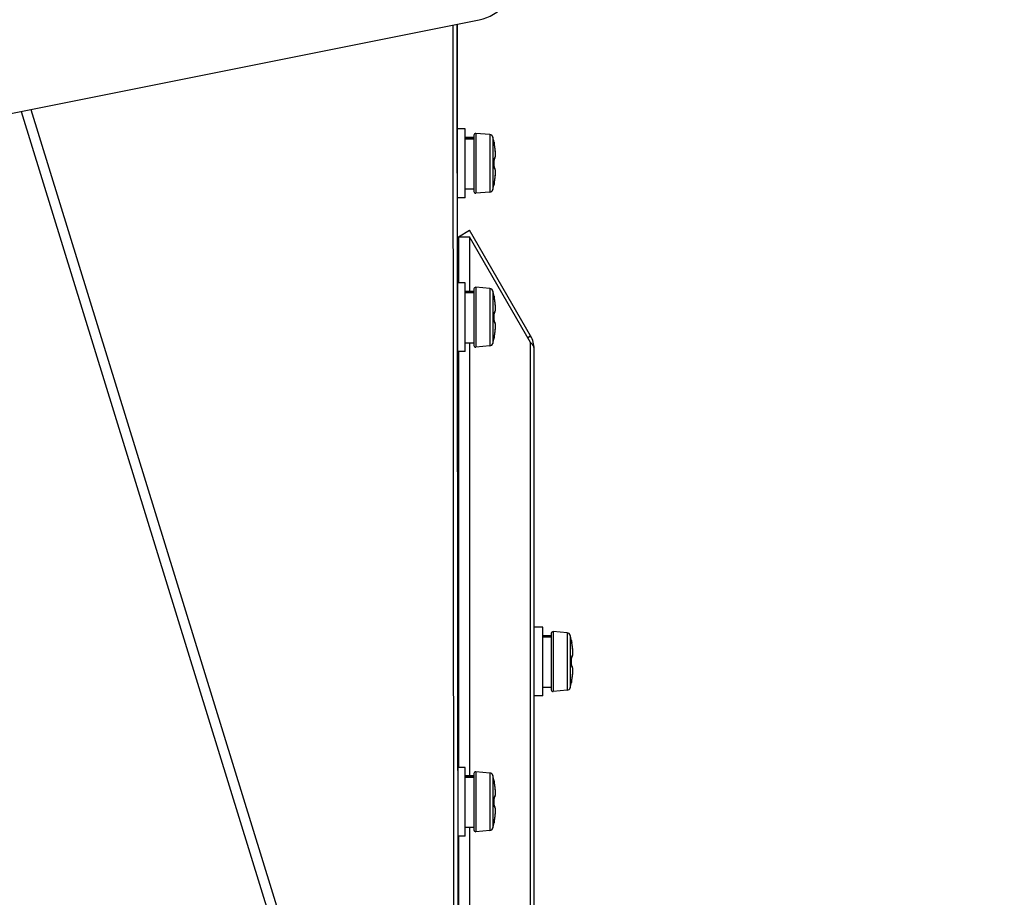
# Model space of a CAD drawing. Header units: millimetres. Extents: x 0 to 420, y 0 to 297.
# Tile 223 of 256: x 262 to 274, y 159 to 170. Entities that reach past the tile are written whole.
import ezdxf

# ---------------------------------------------------------------- set-up
doc = ezdxf.new("R2010")
doc.units = ezdxf.units.MM
doc.header["$LTSCALE"] = 23.1
doc.layers.get('0').update_dxf_attribs({"linetype": 'CONTINUOUS'})
doc.layers.add('DIM_PILOTEES', color=7, linetype='CONTINUOUS')
doc.styles.get("Standard").update_dxf_attribs({"font": 'txt', "width": 0.7})
doc.dimstyles.new('DIMSTYLE_1', dxfattribs={"dimtxt": 2.5, "dimasz": 3.5, "dimexe": 2, "dimexo": 0, "dimtad": 1, "dimdec": 0, "dimlfac": 10, "dimdsep": 46, "dimtxsty": 'Standard', "dimblk": '_FILLED', "dimblk1": '_FILLED', "dimblk2": '_FILLED', "dimcen": 0.09, "dimazin": 2, "dimtp": 1.2, "dimtm": 1.2, "dimtfac": 1, "dimtdec": 0, "dimtofl": 0, "dimtmove": 0, "dimatfit": 3, "dimldrblk": '_FILLED', "dimfxl": 0, "dimtolj": 1, "dimarcsym": 0})

# ---------------------------------------------------------------- blocks, each defined once
blk = doc.blocks.new('_FILLED')
at = {"color": 0, "linetype": 'ByBlock'}
blk.add_solid([(0, 0), (-1, 0.1429), (-1, -0.1429)], dxfattribs=at)
blk = doc.blocks.new('*D1')
at = {"layer": 'DIM_PILOTEES', "color": 2, "linetype": 'Continuous'}
for p, q in [((273.915, 254.209), (213.22, 254.209)), ((215.22, 254.209), (215.22, 191.828)), ((215.22, 129.447), (215.22, 191.828)), ((273.941, 129.447), (213.22, 129.447))]:
    blk.add_line(p, q, dxfattribs=at)
at = {"layer": 'DIM_PILOTEES', "color": 2, "linetype": 'Continuous', "xscale": 3.5, "yscale": 3.5, "zscale": 3.5}
for p, rotation in [((215.22, 254.209), 90), ((215.22, 129.447), 270)]:
    blk.add_blockref('_FILLED', p, dxfattribs=dict(at, rotation=rotation))
at = {"layer": 'DIM_PILOTEES', "color": 2, "linetype": 'Continuous', "insert": (212.095, 191.664), "char_height": 2.5, "width": 10.98214, "attachment_point": 2, "rotation": 90, "line_spacing_factor": 0.9}
blk.add_mtext('{\\ftxt;\\W0.0001;\\H0.0001;\\~}{\\ftxt;\\W2.9285714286;\\H2.5; }{\\ftxt;\\W0.0001;\\H0.0001;\\~}', dxfattribs=at)

msp = doc.modelspace()

# ---------------------------------------------------------------- linework, layer by layer
at = {"color": 7, "linetype": 'Continuous'}
for p, q in [((255.8075, 167.1824), (267.8321, 169.588)), ((267.6706, 168.3174), (267.5753, 168.3174)), ((267.6706, 167.5174), (267.6706, 168.3174)), ((267.9562, 168.2512), (267.7923, 168.2655)), ((267.7923, 168.2655), (267.7923, 167.5693)), ((267.7706, 168.2174), (267.6706, 168.2174)), ((267.7706, 168.2101), (267.6706, 168.2101)), ((267.7706, 168.1993), (267.6706, 168.1993)), ((267.7706, 168.2456), (267.7706, 167.5893)), ((267.9562, 168.2512), (267.9562, 167.5837)), ((267.9914, 168.2215), (267.9914, 167.6134)), ((268.0047, 168.162), (268.0051, 168.1621)), ((268.0047, 168.162), (268.0054, 168.1621)), ((268.0049, 168.1595), (268.0049, 168.1599)), ((268.0052, 168.1575), (268.0049, 168.1595)), ((268.0051, 168.1621), (268.0054, 168.1621)), ((268.0055, 168.1555), (268.0053, 168.157)), ((268.0055, 168.1557), (268.0076, 168.1435)), ((268.0058, 168.1537), (268.0055, 168.1556)), ((268.0062, 168.1515), (268.0058, 168.1537)), ((268.0066, 168.1491), (268.0062, 168.1516)), ((268.0071, 168.1465), (268.0066, 168.1493)), ((268.0076, 168.1437), (268.007, 168.1468)), ((268.0081, 168.1409), (268.0075, 168.1442)), ((268.0047, 167.9559), (268.005, 167.9559)), ((268.0053, 167.9667), (268.0064, 167.967)), ((268.0047, 167.8789), (268.005, 167.8789)), ((268.0049, 167.877), (268.005, 167.8789)), ((268.0049, 167.875), (268.0049, 167.8773)), ((268.0049, 167.8731), (268.0049, 167.8753)), ((268.005, 167.8714), (268.0049, 167.8734)), ((268.0051, 167.8698), (268.005, 167.8716)), ((268.0053, 167.8684), (268.0051, 167.87)), ((268.0054, 167.8673), (268.0052, 167.8686)), ((268.0064, 167.8678), (268.0053, 167.8682)), ((268.0193, 167.8448), (268.0182, 167.85)), ((268.0202, 167.8389), (268.0193, 167.8449)), ((268.0209, 167.8321), (268.0202, 167.8389)), ((268.0213, 167.8246), (268.0209, 167.8322)), ((268.0211, 167.7968), (268.0215, 167.807)), ((268.0215, 167.8162), (268.0213, 167.8247)), ((268.0215, 167.8069), (268.0215, 167.8163)), ((268.0076, 167.6913), (268.0054, 167.679)), ((268.0072, 167.6893), (268.0077, 167.692)), ((268.0077, 167.692), (268.0081, 167.694)), ((268.0081, 167.694), (268.0103, 167.7059)), ((268.0103, 167.7057), (268.0128, 167.7205)), ((268.0128, 167.7203), (268.015, 167.7348)), ((268.015, 167.7346), (268.0168, 167.7485)), ((268.0168, 167.7483), (268.0184, 167.7617)), ((268.0184, 167.7615), (268.0196, 167.7742)), ((268.0196, 167.774), (268.0205, 167.7859)), ((268.0205, 167.7858), (268.0211, 167.7969)), ((267.7706, 167.6174), (267.6706, 167.6174)), ((267.9562, 167.5837), (267.7923, 167.5693)), ((268.0054, 167.6727), (268.0047, 167.6728)), ((268.0049, 167.6749), (268.0052, 167.6771)), ((268.0049, 167.6749), (268.0049, 167.6752)), ((268.0049, 167.675), (268.0049, 167.6749)), ((268.0052, 167.6771), (268.0053, 167.6779)), ((268.0053, 167.6779), (268.0055, 167.6794)), ((268.0055, 167.6794), (268.0058, 167.6812)), ((268.0058, 167.6812), (268.0062, 167.6833)), ((268.0062, 167.6833), (268.0066, 167.6855)), ((267.6706, 167.5174), (267.5759, 167.5174)), ((267.5907, 167.064), (267.7206, 167.139)), ((268.4304, 165.9096), (267.7206, 167.139)), ((267.5907, 167.064), (267.7206, 167.064)), ((268.4304, 165.8346), (267.7206, 167.064)), ((267.7206, 167.064), (267.7206, 166.4273)), ((267.6706, 166.5273), (267.5767, 166.5273)), ((267.6706, 165.7273), (267.6706, 166.5273)), ((267.7706, 166.4555), (267.7706, 165.7991)), ((267.9562, 166.4611), (267.7923, 166.4754)), ((267.7923, 166.4754), (267.7923, 165.7792)), ((267.9562, 166.4611), (267.9562, 165.7935)), ((267.9914, 166.4314), (267.9914, 165.8233)), ((267.7706, 166.4273), (267.6706, 166.4273)), ((267.7706, 166.42), (267.6706, 166.42)), ((267.7706, 166.4092), (267.6706, 166.4092)), ((268.0047, 166.3719), (268.0051, 166.372)), ((268.0047, 166.3719), (268.0054, 166.372)), ((268.0049, 166.3694), (268.0049, 166.3698)), ((268.0052, 166.3674), (268.0049, 166.3694)), ((268.0051, 166.372), (268.0054, 166.372)), ((268.0055, 166.3654), (268.0053, 166.3669)), ((268.0055, 166.3656), (268.0076, 166.3534)), ((268.0058, 166.3635), (268.0055, 166.3655)), ((268.0062, 166.3614), (268.0058, 166.3636)), ((268.0066, 166.359), (268.0062, 166.3615)), ((268.0071, 166.3564), (268.0066, 166.3592)), ((268.0076, 166.3535), (268.007, 166.3567)), ((268.0081, 166.3507), (268.0075, 166.3541)), ((268.0047, 166.1658), (268.005, 166.1658)), ((268.0047, 166.0888), (268.005, 166.0888)), ((268.0049, 166.0868), (268.005, 166.0888)), ((268.0049, 166.083), (268.0049, 166.0852)), ((268.0053, 166.1766), (268.0064, 166.1769)), ((268.005, 166.0813), (268.0049, 166.0833)), ((268.0051, 166.0797), (268.005, 166.0815)), ((268.0053, 166.0783), (268.0051, 166.0799)), ((268.0054, 166.0772), (268.0052, 166.0785)), ((268.0053, 166.0781), (268.0053, 166.0783)), ((268.0064, 166.0777), (268.0053, 166.0781)), ((268.0168, 165.9582), (268.0184, 165.9716)), ((268.0193, 166.0547), (268.0182, 166.0599)), ((268.0184, 165.9714), (268.0196, 165.9841)), ((268.0202, 166.0487), (268.0193, 166.0547)), ((268.0196, 165.9839), (268.0205, 165.9958)), ((268.0209, 166.042), (268.0202, 166.0488)), ((268.0205, 165.9957), (268.0211, 166.0068)), ((268.0213, 166.0345), (268.0209, 166.0421)), ((268.0211, 166.0067), (268.0215, 166.0169)), ((268.0215, 166.0261), (268.0213, 166.0345)), ((268.0215, 166.0168), (268.0215, 166.0262)), ((268.0054, 165.8826), (268.0047, 165.8827)), ((268.0049, 165.8847), (268.0052, 165.887)), ((268.0049, 165.8847), (268.0049, 165.8851)), ((268.0049, 165.8849), (268.0049, 165.8847)), ((268.0052, 165.887), (268.0053, 165.8878)), ((268.0053, 165.8878), (268.0055, 165.8893)), ((268.0076, 165.9012), (268.0054, 165.8889)), ((268.0055, 165.8893), (268.0058, 165.8911)), ((268.0064, 165.8943), (268.0068, 165.8966)), ((268.0068, 165.8966), (268.0075, 165.9005)), ((268.0075, 165.9005), (268.0081, 165.9039)), ((268.0081, 165.9039), (268.0103, 165.9158)), ((268.0103, 165.9156), (268.0128, 165.9304)), ((268.0128, 165.9302), (268.015, 165.9447)), ((268.015, 165.9444), (268.0168, 165.9584)), ((268.3979, 165.8908), (268.4304, 165.9096)), ((267.7706, 165.8273), (267.6706, 165.8273)), ((267.7206, 165.8273), (267.7206, 160.791)), ((267.9562, 165.7935), (267.7923, 165.7792)), ((268.4304, 150.5453), (268.4304, 165.8346)), ((268.4706, 150.6203), (268.4706, 165.7596)), ((267.6706, 165.7273), (267.5773, 165.7273)), ((267.5798, 162.522), (267.5907, 162.522)), ((268.5706, 162.522), (268.4706, 162.522)), ((268.5706, 161.722), (268.5706, 162.522)), ((268.6706, 162.422), (268.5706, 162.422)), ((268.6706, 162.4501), (268.6706, 161.7938)), ((268.8562, 162.4557), (268.6923, 162.4701)), ((268.6923, 162.4701), (268.6923, 161.7739)), ((268.8562, 162.4557), (268.8562, 161.7882)), ((268.8914, 162.426), (268.8914, 161.8179)), ((268.6706, 162.4147), (268.5706, 162.4147)), ((268.6706, 162.4039), (268.5706, 162.4039)), ((268.9047, 162.3666), (268.9051, 162.3666)), ((268.9047, 162.3666), (268.9054, 162.3666)), ((268.9049, 162.3641), (268.9049, 162.3645)), ((268.9052, 162.362), (268.9049, 162.3641)), ((268.9051, 162.3666), (268.9054, 162.3666)), ((268.9055, 162.36), (268.9053, 162.3615)), ((268.9055, 162.3603), (268.9076, 162.348)), ((268.9058, 162.3582), (268.9055, 162.3602)), ((268.9062, 162.3561), (268.9058, 162.3583)), ((268.9066, 162.3536), (268.9062, 162.3561)), ((268.9071, 162.351), (268.9066, 162.3538)), ((268.9076, 162.3482), (268.907, 162.3514)), ((268.9081, 162.3454), (268.9075, 162.3487)), ((268.9047, 162.1604), (268.905, 162.1605)), ((268.9047, 162.0835), (268.905, 162.0835)), ((268.9049, 162.0815), (268.905, 162.0835)), ((268.9049, 162.0795), (268.9049, 162.0818)), ((268.9049, 162.0777), (268.9049, 162.0798)), ((268.905, 162.0759), (268.9049, 162.0779)), ((268.9051, 162.0744), (268.905, 162.0762)), ((268.9053, 162.1712), (268.9064, 162.1715)), ((268.9053, 162.073), (268.9051, 162.0746)), ((268.9054, 162.0719), (268.9052, 162.0731)), ((268.9064, 162.0724), (268.9053, 162.0727)), ((268.9168, 161.9529), (268.9184, 161.9662)), ((268.9193, 162.0493), (268.9182, 162.0546)), ((268.9184, 161.9661), (268.9196, 161.9787)), ((268.9202, 162.0434), (268.9193, 162.0494)), ((268.9196, 161.9786), (268.9205, 161.9905)), ((268.9209, 162.0367), (268.9202, 162.0434)), ((268.9205, 161.9903), (268.9211, 162.0014)), ((268.9213, 162.0291), (268.9209, 162.0367)), ((268.9211, 162.0013), (268.9215, 162.0115)), ((268.9215, 162.0207), (268.9213, 162.0292)), ((268.9215, 162.0114), (268.9215, 162.0208)), ((268.9054, 161.8773), (268.9047, 161.8773)), ((268.9049, 161.8794), (268.9052, 161.8816)), ((268.9049, 161.8794), (268.9049, 161.8798)), ((268.9049, 161.8795), (268.9049, 161.8794)), ((268.9052, 161.8816), (268.9053, 161.8824)), ((268.9053, 161.8824), (268.9055, 161.884)), ((268.9076, 161.8959), (268.9054, 161.8835)), ((268.9055, 161.884), (268.9058, 161.8858)), ((268.9058, 161.8858), (268.9062, 161.8878)), ((268.9062, 161.8878), (268.9066, 161.8901)), ((268.9066, 161.8901), (268.907, 161.8925)), ((268.907, 161.8925), (268.9075, 161.8952)), ((268.9075, 161.8952), (268.9081, 161.8985)), ((268.9081, 161.8985), (268.9103, 161.9104)), ((268.9103, 161.9103), (268.9128, 161.9251)), ((268.9128, 161.9248), (268.915, 161.9393)), ((268.915, 161.9391), (268.9168, 161.9531)), ((268.6706, 161.822), (268.5706, 161.822)), ((268.8562, 161.7882), (268.6923, 161.7739)), ((267.5805, 161.722), (267.5907, 161.722)), ((268.5706, 161.722), (268.4706, 161.722)), ((267.6706, 160.891), (267.5811, 160.891)), ((267.6706, 160.091), (267.6706, 160.891)), ((267.7706, 160.8191), (267.7706, 160.1628)), ((267.9562, 160.8247), (267.7923, 160.8391)), ((267.7923, 160.8391), (267.7923, 160.1429)), ((267.9562, 160.8247), (267.9562, 160.1572)), ((267.7706, 160.791), (267.6706, 160.791)), ((267.7706, 160.7837), (267.6706, 160.7837)), ((267.7706, 160.7729), (267.6706, 160.7729)), ((267.9914, 160.795), (267.9914, 160.1869)), ((268.0047, 160.7356), (268.0051, 160.7356)), ((268.0047, 160.7356), (268.0054, 160.7356)), ((268.0049, 160.7331), (268.0049, 160.7335)), ((268.0052, 160.731), (268.0049, 160.7331)), ((268.0051, 160.7356), (268.0054, 160.7356)), ((268.0055, 160.729), (268.0053, 160.7305)), ((268.0058, 160.7272), (268.0055, 160.7292)), ((268.0055, 160.7292), (268.0076, 160.717)), ((268.0062, 160.7251), (268.0058, 160.7273)), ((268.0066, 160.7226), (268.0062, 160.7251)), ((268.0071, 160.72), (268.0066, 160.7228)), ((268.0076, 160.7172), (268.007, 160.7204)), ((268.0081, 160.7144), (268.0075, 160.7177)), ((268.0047, 160.5294), (268.005, 160.5294)), ((268.0053, 160.5402), (268.0064, 160.5405)), ((268.0047, 160.4525), (268.005, 160.4525)), ((268.0049, 160.4505), (268.005, 160.4525)), ((268.0049, 160.4485), (268.0049, 160.4508)), ((268.0049, 160.4467), (268.0049, 160.4488)), ((268.005, 160.4449), (268.0049, 160.4469)), ((268.0051, 160.4434), (268.005, 160.4452)), ((268.0053, 160.4419), (268.0051, 160.4436)), ((268.0054, 160.4408), (268.0052, 160.4421)), ((268.0064, 160.4414), (268.0053, 160.4417)), ((268.0193, 160.4183), (268.0182, 160.4236)), ((268.0202, 160.4124), (268.0193, 160.4184)), ((268.0196, 160.3476), (268.0205, 160.3595)), ((268.0209, 160.4057), (268.0202, 160.4124)), ((268.0205, 160.3593), (268.0211, 160.3704)), ((268.0213, 160.3981), (268.0209, 160.4057)), ((268.0211, 160.3703), (268.0215, 160.3805)), ((268.0215, 160.3897), (268.0213, 160.3982)), ((268.0215, 160.3804), (268.0215, 160.3898)), ((268.0054, 160.2463), (268.0047, 160.2463)), ((268.0049, 160.2484), (268.0052, 160.2506)), ((268.0049, 160.2484), (268.0049, 160.2488)), ((268.0049, 160.2485), (268.0049, 160.2484)), ((268.0052, 160.2506), (268.0053, 160.2514)), ((268.0053, 160.2514), (268.0055, 160.253)), ((268.0076, 160.2648), (268.0054, 160.2525)), ((268.0055, 160.253), (268.0058, 160.2548)), ((268.0058, 160.2548), (268.0062, 160.2568)), ((268.0062, 160.2568), (268.0066, 160.2591)), ((268.0066, 160.2591), (268.007, 160.2615)), ((268.007, 160.2615), (268.0075, 160.2642)), ((268.0075, 160.2642), (268.0081, 160.2675)), ((268.0081, 160.2675), (268.0103, 160.2794)), ((268.0103, 160.2793), (268.0128, 160.294)), ((268.0128, 160.2938), (268.015, 160.3083)), ((268.015, 160.3081), (268.0168, 160.3221)), ((268.0168, 160.3219), (268.0184, 160.3352)), ((268.0184, 160.3351), (268.0196, 160.3477)), ((267.7706, 160.191), (267.6706, 160.191)), ((267.7206, 160.191), (267.7206, 153.3645)), ((267.9562, 160.1572), (267.7923, 160.1429)), ((267.6706, 160.091), (267.5818, 160.091))]:
    msp.add_line(p, q, dxfattribs=at)
at = {"color": 3, "linetype": 'Continuous'}
for p, q in [((267.543, 152.7071), (267.5296, 169.5275)), ((267.5736, 169.5363), (267.5869, 152.7965)), ((267.5743, 169.5364), (267.5856, 155.3041)), ((267.5743, 169.5364), (267.5753, 168.3174)), ((262.5025, 168.5218), (267.4368, 152.5233)), ((262.6161, 168.5445), (267.509, 152.6802)), ((267.5759, 167.5174), (267.5767, 166.5273)), ((267.5907, 167.064), (267.5907, 166.5273)), ((267.5773, 165.7273), (267.5774, 165.5627)), ((267.5907, 165.7273), (267.5907, 160.891)), ((267.5907, 160.091), (267.5907, 153.4645))]:
    msp.add_line(p, q, dxfattribs=at)
at = {"color": 7, "linetype": 'Continuous'}
for points in [[(268.0054, 168.1565), (268.0053, 168.1572), (268.0052, 168.1575)], [(268.0064, 167.967), (268.01, 167.9694), (268.0129, 167.9725), (268.0151, 167.9761), (268.0168, 167.9802), (268.0182, 167.9848), (268.0193, 167.99), (268.0202, 167.9959), (268.0209, 168.0026), (268.0213, 168.0102), (268.0215, 168.0186), (268.0215, 168.0278), (268.0211, 168.0379), (268.0205, 168.0489), (268.0196, 168.0606), (268.0184, 168.0731), (268.0168, 168.0863), (268.015, 168.1001), (268.0128, 168.1143), (268.0103, 168.129), (268.0081, 168.1409)], [(268.005, 167.9559), (268.0049, 167.9579), (268.0049, 167.9598), (268.0049, 167.9617), (268.005, 167.9634), (268.0051, 167.965), (268.0053, 167.9664)], [(268.0056, 167.9215), (268.0055, 167.929), (268.0054, 167.9365), (268.0053, 167.9441), (268.0051, 167.9516), (268.005, 167.9559)], [(268.005, 167.8789), (268.0051, 167.883), (268.0053, 167.8905), (268.0054, 167.898), (268.0055, 167.9056), (268.0056, 167.9131), (268.0056, 167.9215)], [(268.0053, 167.9664), (268.0054, 167.9677), (268.0056, 167.9687), (268.0057, 167.9695), (268.0058, 167.9701), (268.0059, 167.9704)], [(268.0059, 167.8645), (268.0059, 167.8644), (268.0059, 167.8644), (268.0058, 167.8648), (268.0057, 167.8654), (268.0055, 167.8662), (268.0054, 167.8673)], [(268.0182, 167.8501), (268.0168, 167.8547), (268.0151, 167.8587), (268.0129, 167.8623), (268.01, 167.8655), (268.0064, 167.8678)], [(268.0066, 167.6855), (268.007, 167.688), (268.0072, 167.6893)], [(268.0054, 166.3664), (268.0053, 166.3671), (268.0052, 166.3674)], [(268.0064, 166.1769), (268.01, 166.1793), (268.0129, 166.1824), (268.0151, 166.186), (268.0168, 166.1901), (268.0182, 166.1947), (268.0193, 166.1999), (268.0202, 166.2058), (268.0209, 166.2125), (268.0213, 166.2201), (268.0215, 166.2285), (268.0215, 166.2377), (268.0211, 166.2478), (268.0205, 166.2588), (268.0196, 166.2705), (268.0184, 166.283), (268.0168, 166.2962), (268.015, 166.31), (268.0128, 166.3242), (268.0103, 166.3389), (268.0081, 166.3507)], [(268.005, 166.1658), (268.0049, 166.1678), (268.0049, 166.1697), (268.0049, 166.1716), (268.005, 166.1733), (268.0051, 166.1749), (268.0053, 166.1763)], [(268.0049, 166.0849), (268.0049, 166.0872), (268.005, 166.0888)], [(268.0056, 166.1313), (268.0055, 166.1389), (268.0054, 166.1464), (268.0053, 166.154), (268.0051, 166.1615), (268.005, 166.1658)], [(268.005, 166.0888), (268.0051, 166.0929), (268.0053, 166.1004), (268.0054, 166.1079), (268.0055, 166.1155), (268.0056, 166.123), (268.0056, 166.1313)], [(268.0053, 166.1763), (268.0054, 166.1776), (268.0056, 166.1786), (268.0057, 166.1794), (268.0058, 166.18), (268.0059, 166.1803)], [(268.0059, 166.0744), (268.0059, 166.0743), (268.0059, 166.0743), (268.0058, 166.0747), (268.0057, 166.0753), (268.0055, 166.0761), (268.0054, 166.0772)], [(268.0182, 166.06), (268.0168, 166.0645), (268.0151, 166.0686), (268.0129, 166.0722), (268.01, 166.0754), (268.0064, 166.0777)], [(268.0058, 165.8911), (268.0062, 165.8932), (268.0064, 165.8943)], [(268.9054, 162.361), (268.9053, 162.3618), (268.9052, 162.362)], [(268.9064, 162.1715), (268.91, 162.1739), (268.9129, 162.1771), (268.9151, 162.1807), (268.9168, 162.1847), (268.9182, 162.1893), (268.9193, 162.1945), (268.9202, 162.2005), (268.9209, 162.2072), (268.9213, 162.2147), (268.9215, 162.2231), (268.9215, 162.2324), (268.9211, 162.2425), (268.9205, 162.2534), (268.9196, 162.2652), (268.9184, 162.2777), (268.9168, 162.2908), (268.915, 162.3046), (268.9128, 162.3189), (268.9103, 162.3335), (268.9081, 162.3454)], [(268.905, 162.1605), (268.9049, 162.1624), (268.9049, 162.1644), (268.9049, 162.1662), (268.905, 162.168), (268.9051, 162.1695), (268.9053, 162.171)], [(268.9056, 162.122), (268.9056, 162.126), (268.9055, 162.1335), (268.9054, 162.1411), (268.9053, 162.1486), (268.9051, 162.1561), (268.905, 162.1605)], [(268.905, 162.0835), (268.9051, 162.0875), (268.9053, 162.095), (268.9054, 162.1026), (268.9055, 162.1101), (268.9056, 162.1176), (268.9056, 162.122)], [(268.9053, 162.171), (268.9054, 162.1722), (268.9056, 162.1732), (268.9057, 162.1741), (268.9058, 162.1746), (268.9059, 162.1749)], [(268.9059, 162.0691), (268.9059, 162.0689), (268.9059, 162.069), (268.9058, 162.0693), (268.9057, 162.0699), (268.9055, 162.0708), (268.9054, 162.0719)], [(268.9182, 162.0546), (268.9168, 162.0592), (268.9151, 162.0633), (268.9129, 162.0668), (268.91, 162.07), (268.9064, 162.0724)], [(268.0054, 160.73), (268.0053, 160.7308), (268.0052, 160.731)], [(268.0064, 160.5405), (268.01, 160.5429), (268.0129, 160.5461), (268.0151, 160.5497), (268.0168, 160.5537), (268.0182, 160.5583), (268.0193, 160.5635), (268.0202, 160.5695), (268.0209, 160.5762), (268.0213, 160.5837), (268.0215, 160.5921), (268.0215, 160.6014), (268.0211, 160.6115), (268.0205, 160.6224), (268.0196, 160.6342), (268.0184, 160.6467), (268.0168, 160.6598), (268.015, 160.6736), (268.0128, 160.6879), (268.0103, 160.7025), (268.0081, 160.7144)], [(268.005, 160.5294), (268.0049, 160.5314), (268.0049, 160.5334), (268.0049, 160.5352), (268.005, 160.537), (268.0051, 160.5385), (268.0053, 160.54)], [(268.0056, 160.495), (268.0055, 160.5025), (268.0054, 160.5101), (268.0053, 160.5176), (268.0051, 160.5251), (268.005, 160.5294)], [(268.005, 160.4525), (268.0051, 160.4565), (268.0053, 160.464), (268.0054, 160.4716), (268.0055, 160.4791), (268.0056, 160.4866), (268.0056, 160.495)], [(268.0053, 160.54), (268.0054, 160.5412), (268.0056, 160.5422), (268.0057, 160.5431), (268.0058, 160.5436), (268.0059, 160.5439)], [(268.0059, 160.4381), (268.0059, 160.4379), (268.0059, 160.438), (268.0058, 160.4383), (268.0057, 160.4389), (268.0055, 160.4398), (268.0054, 160.4408)], [(268.0182, 160.4236), (268.0168, 160.4282), (268.0151, 160.4322), (268.0129, 160.4358), (268.01, 160.439), (268.0064, 160.4414)]]:
    msp.add_lwpolyline(points, dxfattribs=at)
for centre, radius, start, end in [((267.7906, 168.2456), 0.02, 85, 180), ((267.9527, 168.2113), 0.04, 14.67713, 85), ((266.8306, 167.9174), 1.2, 11.76567, 14.67713), ((267.9949, 168.16), 0.0101, 358.6404, 11.70903), ((267.9956, 168.1601), 0.01, 344.93273, 11.76567), ((268.6795, 168.2696), 0.6836, 190.63499, 190.88025), ((267.1513, 167.9757), 0.8726, 9.7683, 10.89119), ((267.1565, 167.9766), 0.8673, 9.33584, 9.76939), ((267.1661, 167.9782), 0.8576, 8.9076, 9.33589), ((267.1796, 167.9803), 0.8439, 8.46846, 8.90785), ((267.2031, 167.9838), 0.8201, 7.82195, 8.4698), ((267.231, 167.9876), 0.792, 7.38775, 7.82103), ((267.259, 167.9913), 0.7637, 6.91619, 7.38822), ((267.2865, 167.9946), 0.7361, 6.56433, 6.91547), ((267.3285, 167.9994), 0.6938, 5.69044, 6.57008), ((267.3691, 168.0035), 0.653, 5.45361, 5.68427), ((266.8048, 167.9174), 1.2006, 358.1629, 1.8371), ((268.6436, 167.572), 0.6471, 169.10816, 169.3702), ((267.1515, 167.8591), 0.8724, 349.10893, 350.2212), ((267.156, 167.8583), 0.8679, 350.22001, 350.6584), ((267.1656, 167.8567), 0.8581, 350.65834, 351.08722), ((267.1792, 167.8546), 0.8444, 351.08699, 351.51955), ((267.2025, 167.8511), 0.8208, 351.51824, 352.15811), ((267.2305, 167.8473), 0.7925, 352.15889, 352.61093), ((267.259, 167.8436), 0.7637, 352.61053, 353.08593), ((267.2863, 167.8403), 0.7363, 353.08671, 353.42759), ((267.3289, 167.8354), 0.6934, 353.42136, 354.32847), ((267.3703, 167.8312), 0.6517, 354.33508, 354.56152), ((267.7906, 167.5892), 0.02, 180, 275), ((267.9527, 167.6235), 0.04, 275, 345.32287), ((266.8306, 167.9174), 1.2, 345.32287, 348.23433), ((267.9949, 167.6748), 0.0101, 348.30457, 1.35522), ((267.9956, 167.6748), 0.01, 348.23433, 15.07201), ((267.7906, 166.4555), 0.02, 85, 180), ((267.9527, 166.4212), 0.04, 14.67713, 85), ((266.8306, 166.1273), 1.2, 11.76567, 14.67713), ((267.9949, 166.3699), 0.0101, 358.6404, 11.70903), ((267.9956, 166.37), 0.01, 344.93273, 11.76567), ((268.6795, 166.4795), 0.6836, 190.63499, 190.88025), ((267.1513, 166.1856), 0.8726, 9.7683, 10.89119), ((267.1565, 166.1865), 0.8673, 9.33584, 9.76939), ((267.1661, 166.1881), 0.8576, 8.9076, 9.33589), ((267.1796, 166.1902), 0.8439, 8.46846, 8.90785), ((267.2031, 166.1937), 0.8201, 7.82195, 8.4698), ((267.231, 166.1975), 0.792, 7.38775, 7.82103), ((267.259, 166.2012), 0.7637, 6.91619, 7.38822), ((267.2865, 166.2045), 0.7361, 6.56433, 6.91547), ((267.3285, 166.2093), 0.6938, 5.69044, 6.57008), ((267.3691, 166.2134), 0.653, 5.45361, 5.68427), ((266.8048, 166.1273), 1.2006, 358.1629, 1.8371), ((267.3289, 166.0453), 0.6934, 353.42136, 354.32847), ((267.3703, 166.0411), 0.6517, 354.33508, 354.56152), ((266.8306, 166.1273), 1.2, 345.32287, 348.23433), ((267.9949, 165.8847), 0.0101, 348.30457, 1.35522), ((267.9956, 165.8847), 0.01, 348.23433, 15.07201), ((268.6436, 165.7818), 0.6471, 169.10816, 169.3702), ((267.1515, 166.0689), 0.8724, 349.10893, 350.2212), ((267.156, 166.0682), 0.8679, 350.22001, 350.6584), ((267.1656, 166.0666), 0.8581, 350.65834, 351.08722), ((267.1792, 166.0645), 0.8444, 351.08699, 351.51955), ((267.2025, 166.061), 0.8208, 351.51824, 352.15811), ((267.2305, 166.0572), 0.7925, 352.15889, 352.61093), ((267.259, 166.0535), 0.7637, 352.61053, 353.08593), ((267.2863, 166.0501), 0.7363, 353.08671, 353.42759), ((268.1706, 165.7596), 0.3, 0, 30), ((267.7906, 165.7991), 0.02, 180, 275), ((267.9527, 165.8334), 0.04, 275, 345.32287), ((268.6906, 162.4501), 0.02, 85, 180), ((268.8527, 162.4159), 0.04, 14.67713, 85), ((267.7306, 162.122), 1.2, 11.76567, 14.67713), ((268.8949, 162.3645), 0.0101, 358.6404, 11.70903), ((268.8956, 162.3646), 0.01, 344.93273, 11.76567), ((269.5795, 162.4742), 0.6836, 190.63499, 190.88025), ((268.0513, 162.1803), 0.8726, 9.7683, 10.89119), ((268.0565, 162.1812), 0.8673, 9.33584, 9.76939), ((268.0661, 162.1827), 0.8576, 8.9076, 9.33589), ((268.0796, 162.1848), 0.8439, 8.46846, 8.90785), ((268.1031, 162.1883), 0.8201, 7.82195, 8.4698), ((268.131, 162.1922), 0.792, 7.38775, 7.82103), ((268.159, 162.1958), 0.7637, 6.91619, 7.38822), ((268.1865, 162.1991), 0.7361, 6.56433, 6.91547), ((268.2285, 162.2039), 0.6938, 5.69044, 6.57008), ((268.2691, 162.208), 0.653, 5.45361, 5.68427), ((267.7048, 162.122), 1.2006, 358.1629, 1.8371), ((268.2289, 162.04), 0.6934, 353.42136, 354.32847), ((268.2703, 162.0358), 0.6517, 354.33508, 354.56152), ((267.7306, 162.122), 1.2, 345.32287, 348.23433), ((268.8949, 161.8794), 0.0101, 348.30457, 1.35522), ((268.8956, 161.8793), 0.01, 348.23433, 15.07201), ((269.5436, 161.7765), 0.6471, 169.10816, 169.3702), ((268.0515, 162.0636), 0.8724, 349.10893, 350.2212), ((268.056, 162.0628), 0.8679, 350.22001, 350.6584), ((268.0656, 162.0613), 0.8581, 350.65834, 351.08722), ((268.0792, 162.0591), 0.8444, 351.08699, 351.51955), ((268.1025, 162.0557), 0.8208, 351.51824, 352.15811), ((268.1305, 162.0518), 0.7925, 352.15889, 352.61093), ((268.159, 162.0481), 0.7637, 352.61053, 353.08593), ((268.1863, 162.0448), 0.7363, 353.08671, 353.42759), ((268.6906, 161.7938), 0.02, 180, 275), ((268.8527, 161.828), 0.04, 275, 345.32287), ((267.7906, 160.8191), 0.02, 85, 180), ((267.9527, 160.7849), 0.04, 14.67713, 85), ((266.8306, 160.491), 1.2, 11.76567, 14.67713), ((267.9949, 160.7335), 0.0101, 358.6404, 11.70903), ((267.9956, 160.7336), 0.01, 344.93273, 11.76567), ((268.6795, 160.8432), 0.6836, 190.63499, 190.88025), ((267.1513, 160.5493), 0.8726, 9.7683, 10.89119), ((267.1565, 160.5502), 0.8673, 9.33584, 9.76939), ((267.1661, 160.5517), 0.8576, 8.9076, 9.33589), ((267.1796, 160.5538), 0.8439, 8.46846, 8.90785), ((267.2031, 160.5573), 0.8201, 7.82195, 8.4698), ((267.231, 160.5612), 0.792, 7.38775, 7.82103), ((267.259, 160.5648), 0.7637, 6.91619, 7.38822), ((267.2865, 160.5681), 0.7361, 6.56433, 6.91547), ((267.3285, 160.5729), 0.6938, 5.69044, 6.57008), ((267.3691, 160.577), 0.653, 5.45361, 5.68427), ((266.8048, 160.491), 1.2006, 358.1629, 1.8371), ((266.8306, 160.491), 1.2, 345.32287, 348.23433), ((267.9949, 160.2484), 0.0101, 348.30457, 1.35522), ((267.9956, 160.2483), 0.01, 348.23433, 15.07201), ((268.6436, 160.1455), 0.6471, 169.10816, 169.3702), ((267.1515, 160.4326), 0.8724, 349.10893, 350.2212), ((267.156, 160.4318), 0.8679, 350.22001, 350.6584), ((267.1656, 160.4302), 0.8581, 350.65834, 351.08722), ((267.1792, 160.4281), 0.8444, 351.08699, 351.51955), ((267.2025, 160.4247), 0.8208, 351.51824, 352.15811), ((267.2305, 160.4208), 0.7925, 352.15889, 352.61093), ((267.259, 160.4171), 0.7637, 352.61053, 353.08593), ((267.2863, 160.4138), 0.7363, 353.08671, 353.42759), ((267.3289, 160.409), 0.6934, 353.42136, 354.32847), ((267.3703, 160.4048), 0.6517, 354.33508, 354.56152), ((267.7906, 160.1628), 0.02, 180, 275), ((267.9527, 160.197), 0.04, 275, 345.32287)]:
    msp.add_arc(centre, radius, start, end, dxfattribs=at)
msp.add_ellipse((267.7478, 170.0733), major_axis=(0.4068, 0.2995), ratio=0.9706546, start_param=-2.0196385, end_param=-0.6206035, dxfattribs=at)
for points, knots in [([(268.0047, 168.162), (268.0046, 168.162), (268.0048, 168.1612), (268.0048, 168.1602), (268.0051, 168.1581), (268.0053, 168.1566), (268.0055, 168.1557)], [0, 0, 0, 0, 0.0676869, 0.2625528, 0.577628, 1, 1, 1, 1]), ([(268.0082, 167.9763), (268.0095, 167.9759), (268.0129, 167.9763), (268.0164, 167.9812), (268.0188, 167.9884), (268.0205, 167.9988), (268.0215, 168.012), (268.0215, 168.0279), (268.0208, 168.046), (268.0198, 168.0588), (268.0191, 168.0655)], [0, 0, 0, 0, 0.0431616, 0.0968433, 0.1766963, 0.2867924, 0.4269014, 0.594861, 0.7873002, 1, 1, 1, 1]), ([(268.0049, 167.9655), (268.0048, 167.9647), (268.0047, 167.9615), (268.0047, 167.9583), (268.0047, 167.9559)], [0, 0, 0, 0, 0.236966, 1, 1, 1, 1]), ([(268.0082, 167.9763), (268.0071, 167.9766), (268.0051, 167.9711), (268.0051, 167.9682), (268.0049, 167.9655)], [0, 0, 0, 0, 0.2826639, 1, 1, 1, 1]), ([(268.0047, 167.8789), (268.0047, 167.8765), (268.0047, 167.8733), (268.0048, 167.8701), (268.0049, 167.8694)], [0, 0, 0, 0, 0.7630211, 1, 1, 1, 1]), ([(268.0049, 167.8694), (268.0051, 167.8666), (268.0051, 167.8637), (268.0071, 167.8582), (268.0082, 167.8585)], [0, 0, 0, 0, 0.7173212, 1, 1, 1, 1]), ([(268.0191, 167.7695), (268.0198, 167.7762), (268.0208, 167.7889), (268.0215, 167.807), (268.0215, 167.8229), (268.0205, 167.8361), (268.0188, 167.8464), (268.0164, 167.8537), (268.0129, 167.8586), (268.0095, 167.8589), (268.0082, 167.8585)], [0, 0, 0, 0, 0.2127189, 0.4051501, 0.5730903, 0.713178, 0.8232586, 0.903108, 0.9568091, 1, 1, 1, 1]), ([(268.0054, 167.679), (268.0053, 167.6781), (268.0051, 167.6767), (268.0048, 167.6746), (268.0048, 167.6737), (268.0046, 167.6728), (268.0047, 167.6728)], [0, 0, 0, 0, 0.4227382, 0.7376994, 0.9322999, 1, 1, 1, 1]), ([(268.0047, 166.3719), (268.0046, 166.3719), (268.0048, 166.3711), (268.0048, 166.3701), (268.0051, 166.368), (268.0053, 166.3665), (268.0055, 166.3656)], [0, 0, 0, 0, 0.0676869, 0.2625528, 0.577628, 1, 1, 1, 1]), ([(268.0082, 166.1862), (268.0095, 166.1858), (268.0129, 166.1862), (268.0164, 166.1911), (268.0188, 166.1983), (268.0205, 166.2087), (268.0215, 166.2219), (268.0215, 166.2378), (268.0208, 166.2559), (268.0198, 166.2687), (268.0191, 166.2754)], [0, 0, 0, 0, 0.0431616, 0.0968433, 0.1766963, 0.2867924, 0.4269014, 0.594861, 0.7873002, 1, 1, 1, 1]), ([(268.0049, 166.1754), (268.0048, 166.1746), (268.0047, 166.1714), (268.0047, 166.1682), (268.0047, 166.1658)], [0, 0, 0, 0, 0.236966, 1, 1, 1, 1]), ([(268.0047, 166.0888), (268.0047, 166.0864), (268.0047, 166.0832), (268.0048, 166.08), (268.0049, 166.0793)], [0, 0, 0, 0, 0.7630211, 1, 1, 1, 1]), ([(268.0082, 166.1862), (268.0071, 166.1865), (268.0051, 166.181), (268.0051, 166.1781), (268.0049, 166.1754)], [0, 0, 0, 0, 0.2826639, 1, 1, 1, 1]), ([(268.0049, 166.0793), (268.0051, 166.0765), (268.0051, 166.0736), (268.0071, 166.0681), (268.0082, 166.0684)], [0, 0, 0, 0, 0.7173212, 1, 1, 1, 1]), ([(268.0191, 165.9794), (268.0198, 165.986), (268.0208, 165.9988), (268.0215, 166.0169), (268.0215, 166.0328), (268.0205, 166.046), (268.0188, 166.0563), (268.0164, 166.0636), (268.0129, 166.0684), (268.0095, 166.0688), (268.0082, 166.0684)], [0, 0, 0, 0, 0.2127189, 0.4051501, 0.5730903, 0.713178, 0.8232586, 0.903108, 0.9568091, 1, 1, 1, 1]), ([(268.0054, 165.8889), (268.0053, 165.888), (268.0051, 165.8865), (268.0048, 165.8845), (268.0048, 165.8835), (268.0046, 165.8827), (268.0047, 165.8827)], [0, 0, 0, 0, 0.4227382, 0.7376994, 0.9322999, 1, 1, 1, 1]), ([(268.4706, 165.7596), (268.4706, 165.7659), (268.4664, 165.7949), (268.4467, 165.819), (268.4304, 165.8346)], [0, 0, 0, 0, 0.2185357, 1, 1, 1, 1]), ([(268.9047, 162.3666), (268.9046, 162.3666), (268.9048, 162.3657), (268.9048, 162.3648), (268.9051, 162.3626), (268.9053, 162.3611), (268.9055, 162.3603)], [0, 0, 0, 0, 0.0676869, 0.2625528, 0.577628, 1, 1, 1, 1]), ([(268.9082, 162.1808), (268.9095, 162.1805), (268.9129, 162.1808), (268.9164, 162.1857), (268.9188, 162.193), (268.9205, 162.2034), (268.9215, 162.2166), (268.9215, 162.2324), (268.9208, 162.2506), (268.9198, 162.2634), (268.9191, 162.2701)], [0, 0, 0, 0, 0.0431616, 0.0968433, 0.1766963, 0.2867924, 0.4269014, 0.594861, 0.7873002, 1, 1, 1, 1]), ([(268.9049, 162.17), (268.9048, 162.1693), (268.9047, 162.1661), (268.9047, 162.1629), (268.9047, 162.1604)], [0, 0, 0, 0, 0.236966, 1, 1, 1, 1]), ([(268.9047, 162.0835), (268.9047, 162.081), (268.9047, 162.0779), (268.9048, 162.0747), (268.9049, 162.0739)], [0, 0, 0, 0, 0.7630211, 1, 1, 1, 1]), ([(268.9082, 162.1808), (268.9071, 162.1812), (268.9051, 162.1757), (268.9051, 162.1728), (268.9049, 162.17)], [0, 0, 0, 0, 0.2826639, 1, 1, 1, 1]), ([(268.9049, 162.0739), (268.9051, 162.0711), (268.9051, 162.0683), (268.9071, 162.0628), (268.9082, 162.0631)], [0, 0, 0, 0, 0.7173212, 1, 1, 1, 1]), ([(268.9191, 161.974), (268.9198, 161.9807), (268.9208, 161.9935), (268.9215, 162.0116), (268.9215, 162.0274), (268.9205, 162.0406), (268.9188, 162.051), (268.9164, 162.0582), (268.9129, 162.0631), (268.9095, 162.0634), (268.9082, 162.0631)], [0, 0, 0, 0, 0.2127189, 0.4051501, 0.5730903, 0.713178, 0.8232586, 0.903108, 0.9568091, 1, 1, 1, 1]), ([(268.9054, 161.8835), (268.9053, 161.8827), (268.9051, 161.8812), (268.9048, 161.8791), (268.9048, 161.8782), (268.9046, 161.8773), (268.9047, 161.8773)], [0, 0, 0, 0, 0.4227382, 0.7376994, 0.9322999, 1, 1, 1, 1]), ([(268.0047, 160.7356), (268.0046, 160.7356), (268.0048, 160.7347), (268.0048, 160.7338), (268.0051, 160.7316), (268.0053, 160.7301), (268.0055, 160.7292)], [0, 0, 0, 0, 0.0676869, 0.2625528, 0.577628, 1, 1, 1, 1]), ([(268.0082, 160.5498), (268.0095, 160.5495), (268.0129, 160.5498), (268.0164, 160.5547), (268.0188, 160.562), (268.0205, 160.5724), (268.0215, 160.5856), (268.0215, 160.6014), (268.0208, 160.6196), (268.0198, 160.6324), (268.0191, 160.6391)], [0, 0, 0, 0, 0.0431616, 0.0968433, 0.1766963, 0.2867924, 0.4269014, 0.594861, 0.7873002, 1, 1, 1, 1]), ([(268.0049, 160.539), (268.0048, 160.5382), (268.0047, 160.5351), (268.0047, 160.5319), (268.0047, 160.5294)], [0, 0, 0, 0, 0.236966, 1, 1, 1, 1]), ([(268.0082, 160.5498), (268.0071, 160.5501), (268.0051, 160.5447), (268.0051, 160.5418), (268.0049, 160.539)], [0, 0, 0, 0, 0.2826639, 1, 1, 1, 1]), ([(268.0047, 160.4525), (268.0047, 160.45), (268.0047, 160.4468), (268.0048, 160.4437), (268.0049, 160.4429)], [0, 0, 0, 0, 0.7630211, 1, 1, 1, 1]), ([(268.0049, 160.4429), (268.0051, 160.4401), (268.0051, 160.4373), (268.0071, 160.4318), (268.0082, 160.4321)], [0, 0, 0, 0, 0.7173212, 1, 1, 1, 1]), ([(268.0191, 160.343), (268.0198, 160.3497), (268.0208, 160.3625), (268.0215, 160.3806), (268.0215, 160.3964), (268.0205, 160.4096), (268.0188, 160.42), (268.0164, 160.4272), (268.0129, 160.4321), (268.0095, 160.4324), (268.0082, 160.4321)], [0, 0, 0, 0, 0.2127189, 0.4051501, 0.5730903, 0.713178, 0.8232586, 0.903108, 0.9568091, 1, 1, 1, 1]), ([(268.0054, 160.2525), (268.0053, 160.2517), (268.0051, 160.2502), (268.0048, 160.2481), (268.0048, 160.2472), (268.0046, 160.2463), (268.0047, 160.2463)], [0, 0, 0, 0, 0.4227382, 0.7376994, 0.9322999, 1, 1, 1, 1])]:
    msp.add_open_spline(points, degree=3, knots=knots, dxfattribs=at)
for points in [[(268.0081, 167.9763), (268.0082, 167.9738), (268.0073, 167.9711), (268.0057, 167.9693)], [(268.0081, 167.8586), (268.0082, 167.861), (268.0073, 167.8637), (268.0057, 167.8656)], [(268.0081, 166.1862), (268.0082, 166.1837), (268.0073, 166.181), (268.0057, 166.1792)], [(268.0081, 166.0684), (268.0082, 166.0709), (268.0073, 166.0736), (268.0057, 166.0755)], [(268.9081, 162.1808), (268.9082, 162.1783), (268.9073, 162.1757), (268.9057, 162.1738)], [(268.9081, 162.0631), (268.9082, 162.0656), (268.9073, 162.0682), (268.9057, 162.0701)], [(268.0081, 160.5498), (268.0082, 160.5473), (268.0073, 160.5447), (268.0057, 160.5428)], [(268.0081, 160.4321), (268.0082, 160.4346), (268.0073, 160.4372), (268.0057, 160.4391)]]:
    msp.add_open_spline(points, degree=3, dxfattribs=at)

# ---------------------------------------------------------------- dimensions: what is measured, and where the dimension line sits
at = {"layer": 'DIM_PILOTEES', "color": 2, "linetype": 'Continuous'}
dim = msp.add_linear_dim(base=(215.2201, 254.2086), p1=(273.9407, 129.4471), p2=(273.9153, 254.2086), angle=90, text='{\\ftxt;\\W0.0001;\\H0.0001;\\~}{\\ftxt;\\W2.9285714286;\\H2.5; }{\\ftxt;\\W0.0001;\\H0.0001;\\~}', dimstyle='DIMSTYLE_1', dxfattribs=at)
dim.commit()
dim.dimension.update_dxf_attribs({"geometry": '*D1', "text_midpoint": (215.2201, 191.3072), "dimtype": 160})

doc.saveas('drawing.dxf')
